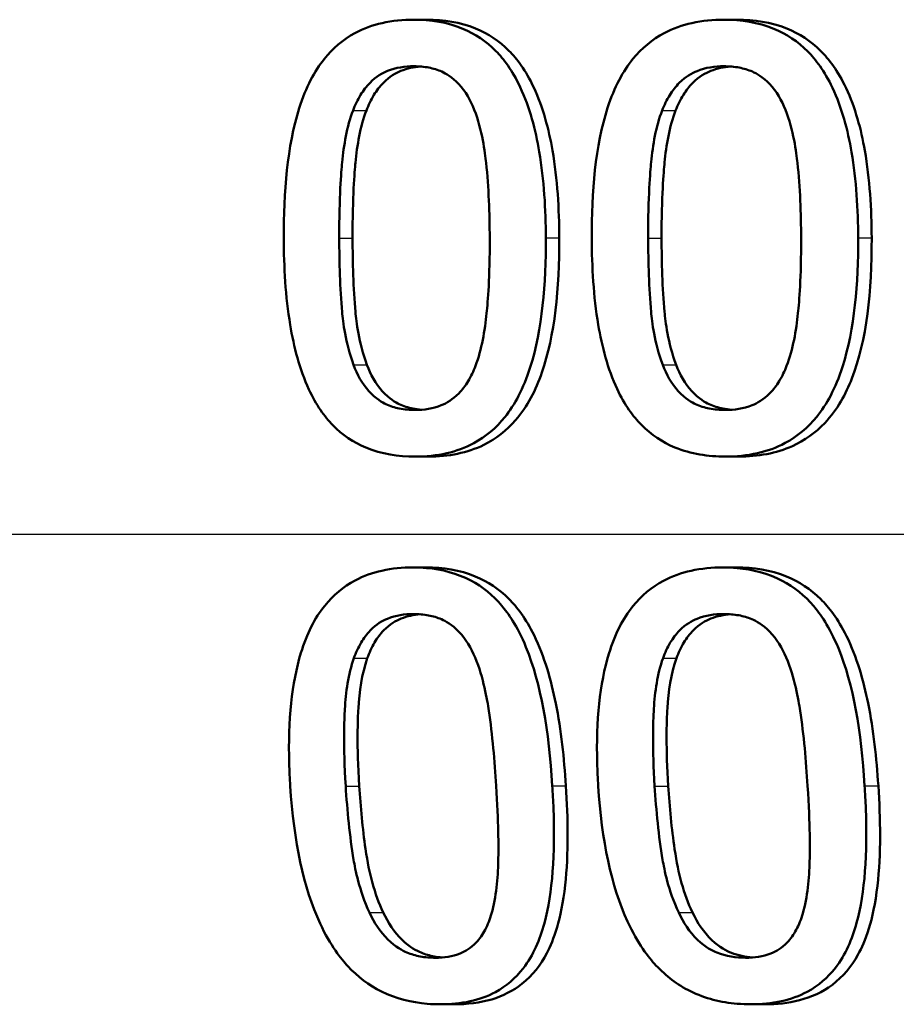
# Model space of a CAD drawing. Header units: millimetres. Extents: x 100 to 2000, y 93 to 2870.
# Tile 12 of 33: x 637.49 to 642.71, y 1537.45 to 1543.32. Entities that reach past the tile are written whole.
import ezdxf

# ---------------------------------------------------------------- set-up
doc = ezdxf.new("R2010")
doc.units = ezdxf.units.MM
doc.header["$LTSCALE"] = 10
doc.layers.add('Visible Edges(ISO)', color=7, linetype='Continuous', lineweight=50)
doc.layers.add('Visible Tangent Edges(ISO)', color=7, linetype='Continuous', lineweight=25)

msp = doc.modelspace()

# ---------------------------------------------------------------- linework, layer by layer
at = {"layer": 'Visible Edges(ISO)'}
for p, q in [((639.8352, 1543.3171), (639.9149, 1543.3171)), ((641.6833, 1543.3171), (641.7635, 1543.3171)), ((639.8443, 1540.7138), (639.924, 1540.7138)), ((641.6924, 1540.7138), (641.7727, 1540.7138)), ((639.8304, 1540.053), (639.9102, 1540.053)), ((641.6783, 1540.053), (641.7586, 1540.053)), ((639.995, 1537.4497), (640.0782, 1537.4497)), ((641.844, 1537.4497), (641.9278, 1537.4497))]:
    msp.add_line(p, q, dxfattribs=at)
for points, knots in [([(639.8352, 1543.3171), (639.7719, 1543.3171), (639.7084, 1543.3113), (639.5903, 1543.2843), (639.5361, 1543.2647), (639.4137, 1543.1985), (639.3527, 1543.1466), (639.2435, 1543.0101), (639.1929, 1542.9164), (639.0815, 1542.5643), (639.0596, 1542.2866), (639.0606, 1542.0145)], [-0.2297019, -0.2297019, -0.2297019, -0.2297019, -0.1976608, -0.1976608, -0.168451, -0.168451, -0.1276183, -0.1276183, -0.0816339, -0.0816339, 0, 0, 0, 0]), ([(640.6224, 1542.0165), (640.6218, 1542.1856), (640.6116, 1542.3631), (640.5611, 1542.6605), (640.5261, 1542.795), (640.4225, 1543.0159), (640.3712, 1543.0826), (640.2676, 1543.1881), (640.2018, 1543.2326), (640.0346, 1543.3022), (639.935, 1543.3171), (639.8352, 1543.3171)], [-0.1301869, -0.1301869, -0.1301869, -0.1301869, -0.0997619, -0.0997619, -0.0759506, -0.0759506, -0.0557659, -0.0557659, -0.0309595, -0.0309595, 0, 0, 0, 0]), ([(639.9149, 1543.3171), (640.0135, 1543.3171), (640.1121, 1543.3025), (640.2785, 1543.2343), (640.3447, 1543.1903), (640.4499, 1543.0843), (640.5024, 1543.0164), (640.6054, 1542.7956), (640.6399, 1542.6644), (640.6912, 1542.3678), (640.7017, 1542.1878), (640.7023, 1542.0165)], [0, 0, 0, 0, 0.0306012, 0.0306012, 0.0554069, 0.0554069, 0.076045, 0.076045, 0.0993384, 0.0993384, 0.1301612, 0.1301612, 0.1301612, 0.1301612]), ([(641.6833, 1543.3171), (641.6191, 1543.3171), (641.5548, 1543.3113), (641.4351, 1543.2845), (641.3802, 1543.2651), (641.2558, 1543.1992), (641.1937, 1543.1474), (641.0819, 1543.0105), (641.0308, 1542.9169), (640.9172, 1542.5664), (640.8948, 1542.2876), (640.8958, 1542.0145)], [-0.2273611, -0.2273611, -0.2273611, -0.2273611, -0.1959595, -0.1959595, -0.167356, -0.167356, -0.127294, -0.127294, -0.0819353, -0.0819353, 0, 0, 0, 0]), ([(642.4835, 1542.0165), (642.4829, 1542.185), (642.4726, 1542.3617), (642.4217, 1542.6583), (642.3864, 1542.7924), (642.2825, 1543.012), (642.2305, 1543.0799), (642.1244, 1543.187), (642.0573, 1543.2318), (641.887, 1543.302), (641.7851, 1543.3171), (641.6833, 1543.3171)], [-0.1329416, -0.1329416, -0.1329416, -0.1329416, -0.1015755, -0.1015755, -0.0769811, -0.0769811, -0.0563199, -0.0563199, -0.0313076, -0.0313076, 0, 0, 0, 0]), ([(641.7635, 1543.3171), (641.8638, 1543.3171), (641.9641, 1543.3025), (642.1335, 1543.2342), (642.2009, 1543.19), (642.3094, 1543.0822), (642.3629, 1543.0127), (642.4661, 1542.7935), (642.5008, 1542.6634), (642.5527, 1542.3678), (642.5634, 1542.1878), (642.564, 1542.0165)], [0, 0, 0, 0, 0.0308146, 0.0308146, 0.0558209, 0.0558209, 0.0771517, 0.0771517, 0.1012249, 0.1012249, 0.1333082, 0.1333082, 0.1333082, 0.1333082]), ([(639.4735, 1542.7762), (639.4858, 1542.8082), (639.5006, 1542.8395), (639.5346, 1542.8949), (639.5532, 1542.9193), (639.6116, 1542.9786), (639.6484, 1542.999), (639.7284, 1543.032), (639.7825, 1543.0396), (639.8362, 1543.0396)], [-0.03909306, -0.03909306, -0.03909306, -0.03909306, -0.03260064, -0.03260064, -0.02674294, -0.02674294, -0.01665849, -0.01665849, 0, 0, 0, 0]), ([(639.876, 1543.0381), (639.836, 1543.035), (639.7963, 1543.027), (639.7284, 1542.9993), (639.6913, 1542.9787), (639.6328, 1542.9192), (639.6143, 1542.8948), (639.5803, 1542.8395), (639.5655, 1542.8083), (639.5531, 1542.7762)], [0.00412338, 0.00412338, 0.00412338, 0.00412338, 0.01656898, 0.01656898, 0.02678558, 0.02678558, 0.03264899, 0.03264899, 0.03918096, 0.03918096, 0.03918096, 0.03918096]), ([(639.8362, 1543.0396), (639.866, 1543.0396), (639.8961, 1543.0372), (639.9519, 1543.0265), (639.9778, 1543.0187), (640.0258, 1542.9969), (640.0639, 1542.9762), (640.1442, 1542.8896), (640.1739, 1542.8363), (640.1959, 1542.7803)], [-0.07563204, -0.07563204, -0.07563204, -0.07563204, -0.05474211, -0.05474211, -0.03590897, -0.03590897, -0.01813724, -0.01813724, 0, 0, 0, 0]), ([(641.3155, 1542.7762), (641.328, 1542.8081), (641.343, 1542.8392), (641.3773, 1542.8943), (641.3961, 1542.9187), (641.4555, 1542.9783), (641.493, 1542.9989), (641.5743, 1543.0319), (641.6295, 1543.0396), (641.6843, 1543.0396)], [-0.0390286, -0.0390286, -0.0390286, -0.0390286, -0.03265223, -0.03265223, -0.0268904, -0.0268904, -0.01682142, -0.01682142, 0, 0, 0, 0]), ([(641.7244, 1543.0381), (641.6834, 1543.0351), (641.6429, 1543.027), (641.5743, 1542.9994), (641.5367, 1542.979), (641.4769, 1542.9194), (641.458, 1542.8951), (641.4234, 1542.8397), (641.4083, 1542.8084), (641.3957, 1542.7762)], [0.00411021, 0.00411021, 0.00411021, 0.00411021, 0.01669459, 0.01669459, 0.02676763, 0.02676763, 0.03251906, 0.03251906, 0.03893424, 0.03893424, 0.03893424, 0.03893424]), ([(641.6843, 1543.0396), (641.7145, 1543.0396), (641.745, 1543.0372), (641.8017, 1543.0265), (641.828, 1543.0187), (641.8769, 1542.997), (641.9158, 1542.9763), (641.9974, 1542.8896), (642.0276, 1542.8364), (642.05, 1542.7803)], [-0.07582166, -0.07582166, -0.07582166, -0.07582166, -0.05490624, -0.05490624, -0.03605612, -0.03605612, -0.01817029, -0.01817029, 0, 0, 0, 0]), ([(639.3913, 1542.0145), (639.3904, 1542.2628), (639.4034, 1542.4104), (639.4182, 1542.5686), (639.4368, 1542.6805), (639.4735, 1542.7762)], [-0.04785026, -0.04785026, -0.04785026, -0.04785026, -0.03091117, -0.03091117, 0, 0, 0, 0]), ([(639.5531, 1542.7762), (639.5163, 1542.6801), (639.4977, 1542.5675), (639.4829, 1542.4094), (639.47, 1542.2623), (639.4709, 1542.0145)], [0, 0, 0, 0, 0.03105754, 0.03105754, 0.04781804, 0.04781804, 0.04781804, 0.04781804]), ([(640.1959, 1542.7803), (640.2433, 1542.6595), (640.2598, 1542.5257), (640.2822, 1542.3188), (640.2875, 1542.1614), (640.288, 1542.0165)], [-0.06228831, -0.06228831, -0.06228831, -0.06228831, -0.04346907, -0.04346907, 0, 0, 0, 0]), ([(641.232, 1542.0145), (641.2311, 1542.2633), (641.2443, 1542.4116), (641.2596, 1542.5699), (641.2785, 1542.6811), (641.3155, 1542.7762)], [-0.04790555, -0.04790555, -0.04790555, -0.04790555, -0.03075578, -0.03075578, 0, 0, 0, 0]), ([(641.3957, 1542.7762), (641.3583, 1542.6804), (641.3394, 1542.5681), (641.3244, 1542.41), (641.3112, 1542.2625), (641.3121, 1542.0145)], [0, 0, 0, 0, 0.03099342, 0.03099342, 0.04785054, 0.04785054, 0.04785054, 0.04785054]), ([(642.05, 1542.7803), (642.0982, 1542.6595), (642.1149, 1542.5257), (642.1377, 1542.3188), (642.143, 1542.1614), (642.1435, 1542.0165)], [-0.06228208, -0.06228208, -0.06228208, -0.06228208, -0.04347266, -0.04347266, 0, 0, 0, 0]), ([(639.0606, 1542.0145), (639.0612, 1541.8447), (639.0711, 1541.666), (639.1207, 1541.3682), (639.155, 1541.2333), (639.254, 1541.0204), (639.3029, 1540.9525), (639.4103, 1540.8427), (639.4758, 1540.7985), (639.6431, 1540.7288), (639.7436, 1540.7138), (639.8443, 1540.7138)], [-0.1424446, -0.1424446, -0.1424446, -0.1424446, -0.1062221, -0.1062221, -0.0780814, -0.0780814, -0.0559799, -0.0559799, -0.0312288, -0.0312288, 0, 0, 0, 0]), ([(639.4767, 1541.2608), (639.4273, 1541.3924), (639.4138, 1541.5193), (639.3956, 1541.7142), (639.3918, 1541.8753), (639.3913, 1542.0145)], [-0.05839762, -0.05839762, -0.05839762, -0.05839762, -0.04174964, -0.04174964, 0, 0, 0, 0]), ([(639.4709, 1542.0145), (639.4714, 1541.8755), (639.4752, 1541.7148), (639.4933, 1541.5194), (639.5069, 1541.3925), (639.5564, 1541.2608)], [0, 0, 0, 0, 0.04168184, 0.04168184, 0.05853578, 0.05853578, 0.05853578, 0.05853578]), ([(639.8443, 1540.7138), (639.9071, 1540.7138), (639.9702, 1540.7197), (640.0877, 1540.7466), (640.1417, 1540.7662), (640.2647, 1540.8325), (640.3262, 1540.8848), (640.4367, 1541.0222), (640.4884, 1541.1171), (640.6011, 1541.4704), (640.6233, 1541.746), (640.6224, 1542.0165)], [-0.2294305, -0.2294305, -0.2294305, -0.2294305, -0.1976255, -0.1976255, -0.168549, -0.168549, -0.1275139, -0.1275139, -0.0811362, -0.0811362, 0, 0, 0, 0]), ([(640.7023, 1542.0165), (640.7033, 1541.7158), (640.6756, 1541.4346), (640.5627, 1541.1105), (640.5132, 1541.0124), (640.3885, 1540.8685), (640.3255, 1540.8193), (640.2031, 1540.759), (640.1507, 1540.7418), (640.0398, 1540.7188), (639.9818, 1540.7138), (639.924, 1540.7138)], [0, 0, 0, 0, 0.0902069, 0.0902069, 0.1323928, 0.1323928, 0.1642829, 0.1642829, 0.1861496, 0.1861496, 0.2090943, 0.2090943, 0.2090943, 0.2090943]), ([(640.288, 1542.0165), (640.2888, 1541.7784), (640.2768, 1541.6393), (640.2593, 1541.4659), (640.2401, 1541.3513), (640.2032, 1541.2547)], [-0.05255086, -0.05255086, -0.05255086, -0.05255086, -0.03116451, -0.03116451, 0, 0, 0, 0]), ([(640.8958, 1542.0145), (640.8964, 1541.8452), (640.9065, 1541.6671), (640.9565, 1541.37), (640.9911, 1541.2355), (641.0916, 1541.0213), (641.1416, 1540.9533), (641.25, 1540.8436), (641.3166, 1540.7992), (641.4871, 1540.7289), (641.5897, 1540.7138), (641.6924, 1540.7138)], [-0.1409676, -0.1409676, -0.1409676, -0.1409676, -0.1057538, -0.1057538, -0.0783528, -0.0783528, -0.0564787, -0.0564787, -0.031553, -0.031553, 0, 0, 0, 0]), ([(641.3188, 1541.2608), (641.2685, 1541.3924), (641.2548, 1541.5193), (641.2364, 1541.7142), (641.2325, 1541.8753), (641.232, 1542.0145)], [-0.05839992, -0.05839992, -0.05839992, -0.05839992, -0.04175196, -0.04175196, 0, 0, 0, 0]), ([(641.3121, 1542.0145), (641.3126, 1541.8755), (641.3165, 1541.7149), (641.3349, 1541.5195), (641.3486, 1541.3925), (641.399, 1541.2608)], [0, 0, 0, 0, 0.04167695, 0.04167695, 0.05855291, 0.05855291, 0.05855291, 0.05855291]), ([(641.6924, 1540.7138), (641.7567, 1540.7138), (641.8211, 1540.7198), (641.9413, 1540.7471), (641.9965, 1540.7668), (642.1217, 1540.8338), (642.1842, 1540.8865), (642.2954, 1541.0237), (642.3482, 1541.1187), (642.462, 1541.4732), (642.4844, 1541.7473), (642.4835, 1542.0165)], [-0.2332596, -0.2332596, -0.2332596, -0.2332596, -0.2002554, -0.2002554, -0.1701085, -0.1701085, -0.1277855, -0.1277855, -0.0807494, -0.0807494, 0, 0, 0, 0]), ([(642.564, 1542.0165), (642.5651, 1541.7005), (642.5339, 1541.405), (642.4106, 1541.0888), (642.3602, 1540.994), (642.2286, 1540.8549), (642.1645, 1540.8092), (642.0426, 1540.7543), (641.9914, 1540.7388), (641.8841, 1540.7183), (641.8283, 1540.7138), (641.7727, 1540.7138)], [0, 0, 0, 0, 0.0948083, 0.0948083, 0.1326035, 0.1326035, 0.1600736, 0.1600736, 0.1785249, 0.1785249, 0.1977358, 0.1977358, 0.1977358, 0.1977358]), ([(642.1435, 1542.0165), (642.1444, 1541.7784), (642.1321, 1541.6393), (642.1143, 1541.4659), (642.0948, 1541.3513), (642.0573, 1541.2547)], [-0.05256771, -0.05256771, -0.05256771, -0.05256771, -0.03118167, -0.03118167, 0, 0, 0, 0]), ([(639.8433, 1540.9914), (639.8119, 1540.9914), (639.7802, 1540.9939), (639.7217, 1541.0056), (639.6947, 1541.0141), (639.6488, 1541.0359), (639.6091, 1541.0574), (639.5272, 1541.149), (639.498, 1541.2033), (639.4767, 1541.2608)], [-0.08798752, -0.08798752, -0.08798752, -0.08798752, -0.06132944, -0.06132944, -0.03740527, -0.03740527, -0.01846486, -0.01846486, 0, 0, 0, 0]), ([(639.5564, 1541.2608), (639.5776, 1541.2032), (639.6069, 1541.1488), (639.689, 1541.0572), (639.7287, 1541.0357), (639.7749, 1541.0139), (639.802, 1541.0055), (639.8472, 1540.9965), (639.8649, 1540.9942), (639.8826, 1540.9929)], [0, 0, 0, 0, 0.01850112, 0.01850112, 0.03743343, 0.03743343, 0.06129516, 0.06129516, 0.07624365, 0.07624365, 0.07624365, 0.07624365]), ([(640.2032, 1541.2547), (640.1913, 1541.2228), (640.1769, 1541.1917), (640.1435, 1541.1365), (640.1251, 1541.1121), (640.0672, 1541.0531), (640.0302, 1541.0322), (639.95, 1540.9991), (639.8965, 1540.9914), (639.8433, 1540.9914)], [-0.03932472, -0.03932472, -0.03932472, -0.03932472, -0.03273054, -0.03273054, -0.02677018, -0.02677018, -0.01652359, -0.01652359, 0, 0, 0, 0]), ([(641.6914, 1540.9914), (641.6595, 1540.9914), (641.6274, 1540.9939), (641.568, 1541.0056), (641.5405, 1541.0141), (641.4938, 1541.0358), (641.4533, 1541.0574), (641.3701, 1541.1491), (641.3404, 1541.2033), (641.3188, 1541.2608)], [-0.0882854, -0.0882854, -0.0882854, -0.0882854, -0.06153364, -0.06153364, -0.03753847, -0.03753847, -0.01848375, -0.01848375, 0, 0, 0, 0]), ([(641.399, 1541.2608), (641.4206, 1541.2031), (641.4504, 1541.1488), (641.5339, 1541.0572), (641.5743, 1541.0356), (641.6214, 1541.0138), (641.6491, 1541.0054), (641.695, 1540.9964), (641.713, 1540.9942), (641.731, 1540.9928)], [0, 0, 0, 0, 0.01853467, 0.01853467, 0.03757801, 0.03757801, 0.06148775, 0.06148775, 0.07646919, 0.07646919, 0.07646919, 0.07646919]), ([(642.0573, 1541.2547), (642.0453, 1541.223), (642.0307, 1541.1921), (641.997, 1541.1371), (641.9785, 1541.1128), (641.9195, 1541.0533), (641.8817, 1541.0324), (641.8004, 1540.9992), (641.7457, 1540.9914), (641.6914, 1540.9914)], [-0.0391249, -0.0391249, -0.0391249, -0.0391249, -0.03270107, -0.03270107, -0.02688517, -0.02688517, -0.01669497, -0.01669497, 0, 0, 0, 0]), ([(639.8304, 1540.053), (639.7682, 1540.053), (639.7058, 1540.0473), (639.5899, 1540.0213), (639.5366, 1540.0025), (639.4159, 1539.9384), (639.3556, 1539.8879), (639.2448, 1539.7505), (639.1978, 1539.6578), (639.1084, 1539.3653), (639.0862, 1539.142), (639.0942, 1538.8402), (639.0963, 1538.7951), (639.0991, 1538.7503)], [-0.2455053, -0.2455053, -0.2455053, -0.2455053, -0.2128474, -0.2128474, -0.1830779, -0.1830779, -0.1412332, -0.1412332, -0.0915117, -0.0915117, -0.0136227, -0.0136227, 0, 0, 0, 0]), ([(640.6608, 1538.7523), (640.6403, 1539.079), (640.5933, 1539.3609), (640.4518, 1539.7048), (640.3968, 1539.7808), (640.307, 1539.8871), (640.2457, 1539.9376), (640.0925, 1540.0185), (640.0034, 1540.0413), (639.8847, 1540.0519), (639.8576, 1540.053), (639.8304, 1540.053)], [-0.1087218, -0.1087218, -0.1087218, -0.1087218, -0.0789742, -0.0789742, -0.061526, -0.061526, -0.0369213, -0.0369213, -0.0084247, -0.0084247, 0, 0, 0, 0]), ([(639.9102, 1540.053), (640.0096, 1540.053), (640.1091, 1540.0381), (640.2771, 1539.9687), (640.3438, 1539.9241), (640.4506, 1539.817), (640.5031, 1539.7489), (640.6142, 1539.5227), (640.6542, 1539.3801), (640.7136, 1539.0826), (640.7314, 1538.9143), (640.7417, 1538.7523)], [0, 0, 0, 0, 0.0308723, 0.0308723, 0.055865, 0.055865, 0.0767064, 0.0767064, 0.1028807, 0.1028807, 0.1333763, 0.1333763, 0.1333763, 0.1333763]), ([(641.6783, 1540.053), (641.6142, 1540.053), (641.55, 1540.0471), (641.4307, 1540.0204), (641.3759, 1540.001), (641.2531, 1539.9357), (641.1921, 1539.8846), (641.0822, 1539.7484), (641.0341, 1539.6565), (640.9438, 1539.361), (640.9216, 1539.1402), (640.9294, 1538.8411), (640.9315, 1538.7956), (640.9344, 1538.7503)], [-0.2536423, -0.2536423, -0.2536423, -0.2536423, -0.2183868, -0.2183868, -0.1863002, -0.1863002, -0.1418611, -0.1418611, -0.0906591, -0.0906591, -0.0137652, -0.0137652, 0, 0, 0, 0]), ([(642.522, 1538.7523), (642.5015, 1539.0762), (642.4545, 1539.3562), (642.3121, 1539.7014), (642.2559, 1539.7782), (642.165, 1539.8851), (642.1026, 1539.9361), (641.9464, 1540.018), (641.8555, 1540.0411), (641.7342, 1540.0518), (641.7062, 1540.053), (641.6783, 1540.053)], [-0.108845, -0.108845, -0.108845, -0.108845, -0.0796874, -0.0796874, -0.0622559, -0.0622559, -0.0373939, -0.0373939, -0.0085821, -0.0085821, 0, 0, 0, 0]), ([(641.7586, 1540.053), (641.86, 1540.053), (641.9613, 1540.038), (642.1326, 1539.9682), (642.2006, 1539.9233), (642.3091, 1539.8156), (642.363, 1539.7467), (642.4749, 1539.5198), (642.515, 1539.3794), (642.575, 1539.0834), (642.5931, 1538.9146), (642.6036, 1538.7523)], [0, 0, 0, 0, 0.0311512, 0.0311512, 0.0564111, 0.0564111, 0.0772858, 0.0772858, 0.1026094, 0.1026094, 0.1325528, 0.1325528, 0.1325528, 0.1325528]), ([(639.4785, 1539.512), (639.4901, 1539.5443), (639.5042, 1539.5758), (639.5371, 1539.6315), (639.5553, 1539.6561), (639.6126, 1539.715), (639.6488, 1539.7353), (639.7279, 1539.7679), (639.7816, 1539.7754), (639.835, 1539.7754)], [-0.03904978, -0.03904978, -0.03904978, -0.03904978, -0.03249379, -0.03249379, -0.02658821, -0.02658821, -0.01656234, -0.01656234, 0, 0, 0, 0]), ([(639.8749, 1539.7739), (639.8354, 1539.7709), (639.7963, 1539.763), (639.7289, 1539.7355), (639.693, 1539.7153), (639.636, 1539.6572), (639.6176, 1539.6325), (639.5843, 1539.5764), (639.5701, 1539.5446), (639.5584, 1539.512)], [0.00412795, 0.00412795, 0.00412795, 0.00412795, 0.01642718, 0.01642718, 0.02673068, 0.02673068, 0.03294995, 0.03294995, 0.03988616, 0.03988616, 0.03988616, 0.03988616]), ([(639.835, 1539.7754), (639.8645, 1539.7754), (639.8942, 1539.7731), (639.9496, 1539.7626), (639.9754, 1539.755), (640.0242, 1539.7335), (640.0629, 1539.7129), (640.1457, 1539.6263), (640.177, 1539.5726), (640.2008, 1539.5161)], [-0.07453188, -0.07453188, -0.07453188, -0.07453188, -0.05441402, -0.05441402, -0.0362351, -0.0362351, -0.0183907, -0.0183907, 0, 0, 0, 0]), ([(641.3205, 1539.512), (641.3322, 1539.5442), (641.3464, 1539.5756), (641.3798, 1539.6311), (641.3982, 1539.6556), (641.4566, 1539.7149), (641.4935, 1539.7352), (641.5737, 1539.7679), (641.6286, 1539.7754), (641.6829, 1539.7754)], [-0.03886792, -0.03886792, -0.03886792, -0.03886792, -0.03245267, -0.03245267, -0.02666585, -0.02666585, -0.0167027, -0.0167027, 0, 0, 0, 0]), ([(641.7231, 1539.774), (641.6828, 1539.771), (641.6429, 1539.7631), (641.5743, 1539.7356), (641.5377, 1539.7153), (641.4798, 1539.6573), (641.4612, 1539.6326), (641.4273, 1539.5766), (641.4127, 1539.5447), (641.4009, 1539.512)], [0.00411417, 0.00411417, 0.00411417, 0.00411417, 0.01651736, 0.01651736, 0.02687318, 0.02687318, 0.03310148, 0.03310148, 0.0400668, 0.0400668, 0.0400668, 0.0400668]), ([(641.6829, 1539.7754), (641.7127, 1539.7754), (641.7427, 1539.7731), (641.7987, 1539.7628), (641.8248, 1539.7553), (641.8748, 1539.7338), (641.9142, 1539.7132), (641.9986, 1539.6265), (642.0305, 1539.5728), (642.0547, 1539.5161)], [-0.07430246, -0.07430246, -0.07430246, -0.07430246, -0.05442586, -0.05442586, -0.03645924, -0.03645924, -0.01848895, -0.01848895, 0, 0, 0, 0]), ([(639.4298, 1538.7503), (639.4146, 1538.9938), (639.4216, 1539.1505), (639.4305, 1539.3083), (639.4452, 1539.4178), (639.4785, 1539.512)], [-0.0478385, -0.0478385, -0.0478385, -0.0478385, -0.03044193, -0.03044193, 0, 0, 0, 0]), ([(639.5584, 1539.512), (639.5255, 1539.419), (639.5109, 1539.3113), (639.5018, 1539.1536), (639.4948, 1538.9955), (639.5104, 1538.7503)], [0, 0, 0, 0, 0.03004334, 0.03004334, 0.0478025, 0.0478025, 0.0478025, 0.0478025]), ([(640.2008, 1539.5161), (640.2512, 1539.3964), (640.2729, 1539.2635), (640.3042, 1539.0544), (640.3172, 1538.8991), (640.3264, 1538.7523)], [-0.06443806, -0.06443806, -0.06443806, -0.06443806, -0.0445794, -0.0445794, 0, 0, 0, 0]), ([(641.2706, 1538.7503), (641.2564, 1538.9748), (641.2611, 1539.1289), (641.2719, 1539.3106), (641.2868, 1539.4187), (641.3205, 1539.512)], [-0.05506712, -0.05506712, -0.05506712, -0.05506712, -0.03012914, -0.03012914, 0, 0, 0, 0]), ([(641.4009, 1539.512), (641.3677, 1539.4198), (641.3528, 1539.3132), (641.3417, 1539.1315), (641.3372, 1538.9758), (641.3517, 1538.7503)], [0, 0, 0, 0, 0.0297807, 0.0297807, 0.05508423, 0.05508423, 0.05508423, 0.05508423]), ([(642.0547, 1539.5161), (642.1059, 1539.3966), (642.1279, 1539.2636), (642.1596, 1539.0544), (642.1728, 1538.8991), (642.1821, 1538.7523)], [-0.06450943, -0.06450943, -0.06450943, -0.06450943, -0.04459487, -0.04459487, 0, 0, 0, 0]), ([(639.0991, 1538.7503), (639.1197, 1538.4216), (639.1787, 1538.1438), (639.3393, 1537.7977), (639.4025, 1537.7206), (639.5012, 1537.6145), (639.5678, 1537.5637), (639.7301, 1537.4832), (639.8221, 1537.4607), (639.9424, 1537.4507), (639.9688, 1537.4497), (639.995, 1537.4497)], [-0.1091407, -0.1091407, -0.1091407, -0.1091407, -0.0807399, -0.0807399, -0.0628265, -0.0628265, -0.0372472, -0.0372472, -0.0081433, -0.0081433, 0, 0, 0, 0]), ([(639.5715, 1537.9967), (639.5099, 1538.1288), (639.4864, 1538.2559), (639.4534, 1538.45), (639.4389, 1538.6048), (639.4298, 1538.7503)], [-0.06160118, -0.06160118, -0.06160118, -0.06160118, -0.04421135, -0.04421135, 0, 0, 0, 0]), ([(639.5104, 1538.7503), (639.5184, 1538.6257), (639.5302, 1538.4964), (639.5595, 1538.2974), (639.5718, 1538.2344), (639.6059, 1538.1119), (639.627, 1538.0531), (639.6534, 1537.9967)], [0, 0, 0, 0, 0.03785291, 0.03785291, 0.0621827, 0.0621827, 0.08532315, 0.08532315, 0.08532315, 0.08532315]), ([(639.995, 1537.4497), (640.0549, 1537.4497), (640.1145, 1537.455), (640.2246, 1537.4795), (640.2747, 1537.4972), (640.3872, 1537.5574), (640.4424, 1537.605), (640.5481, 1537.7423), (640.5872, 1537.8352), (640.663, 1538.1146), (640.6777, 1538.3463), (640.666, 1538.6621), (640.6636, 1538.7073), (640.6608, 1538.7523)], [-0.223034, -0.223034, -0.223034, -0.223034, -0.1971409, -0.1971409, -0.1735362, -0.1735362, -0.1402968, -0.1402968, -0.0961181, -0.0961181, -0.0136923, -0.0136923, 0, 0, 0, 0]), ([(640.7417, 1538.7523), (640.7543, 1538.5564), (640.7582, 1538.3491), (640.7142, 1537.9527), (640.6685, 1537.8317), (640.5912, 1537.6839), (640.5428, 1537.6214), (640.4267, 1537.5294), (640.3661, 1537.4991), (640.2287, 1537.4581), (640.1536, 1537.4497), (640.0782, 1537.4497)], [0, 0, 0, 0, 0.059542, 0.059542, 0.1243725, 0.1243725, 0.1846637, 0.1846637, 0.2363188, 0.2363188, 0.2913702, 0.2913702, 0.2913702, 0.2913702]), ([(640.3264, 1538.7523), (640.34, 1538.535), (640.3408, 1538.3917), (640.3363, 1538.2019), (640.3269, 1538.0872), (640.2987, 1537.9906)], [-0.05835805, -0.05835805, -0.05835805, -0.05835805, -0.03158558, -0.03158558, 0, 0, 0, 0]), ([(640.9344, 1538.7503), (640.9547, 1538.4274), (641.0127, 1538.1537), (641.1705, 1537.8099), (641.2335, 1537.7303), (641.3376, 1537.6181), (641.4058, 1537.5661), (641.572, 1537.484), (641.6663, 1537.4609), (641.7899, 1537.4507), (641.817, 1537.4497), (641.844, 1537.4497)], [-0.1153629, -0.1153629, -0.1153629, -0.1153629, -0.0839324, -0.0839324, -0.0640721, -0.0640721, -0.03794, -0.03794, -0.0082991, -0.0082991, 0, 0, 0, 0]), ([(641.414, 1537.9967), (641.3515, 1538.1289), (641.3277, 1538.2558), (641.2943, 1538.4501), (641.2798, 1538.6047), (641.2706, 1538.7503)], [-0.06161609, -0.06161609, -0.06161609, -0.06161609, -0.04422088, -0.04422088, 0, 0, 0, 0]), ([(641.3517, 1538.7503), (641.3597, 1538.6255), (641.3717, 1538.4959), (641.4015, 1538.2965), (641.4139, 1538.2337), (641.4484, 1538.1114), (641.4697, 1538.0528), (641.4964, 1537.9967)], [0, 0, 0, 0, 0.03793056, 0.03793056, 0.06234879, 0.06234879, 0.08557213, 0.08557213, 0.08557213, 0.08557213]), ([(641.844, 1537.4497), (641.9057, 1537.4497), (641.9674, 1537.4551), (642.0808, 1537.4804), (642.1324, 1537.4987), (642.2465, 1537.5601), (642.3018, 1537.6079), (642.4081, 1537.7451), (642.4474, 1537.8378), (642.524, 1538.1164), (642.5388, 1538.347), (642.5273, 1538.6609), (642.5249, 1538.7067), (642.522, 1538.7523)], [-0.2221742, -0.2221742, -0.2221742, -0.2221742, -0.1958818, -0.1958818, -0.1719944, -0.1719944, -0.1391857, -0.1391857, -0.0955683, -0.0955683, -0.0138731, -0.0138731, 0, 0, 0, 0]), ([(642.6036, 1538.7523), (642.6163, 1538.5554), (642.6201, 1538.3463), (642.5737, 1537.9452), (642.5253, 1537.8228), (642.4433, 1537.6751), (642.3935, 1537.6144), (642.2713, 1537.5226), (642.2052, 1537.4925), (642.0669, 1537.4566), (641.9974, 1537.4497), (641.9278, 1537.4497)], [0, 0, 0, 0, 0.0598774, 0.0598774, 0.1257468, 0.1257468, 0.1847915, 0.1847915, 0.238895, 0.238895, 0.2887983, 0.2887983, 0.2887983, 0.2887983]), ([(642.1821, 1538.7523), (642.1971, 1538.5146), (642.1959, 1538.3689), (642.1918, 1538.202), (642.1821, 1538.0873), (642.1533, 1537.9906)], [-0.05130762, -0.05130762, -0.05130762, -0.05130762, -0.03153314, -0.03153314, 0, 0, 0, 0]), ([(639.9641, 1537.7272), (639.934, 1537.7272), (639.9035, 1537.7295), (639.8463, 1537.7402), (639.8196, 1537.7478), (639.7701, 1537.7689), (639.7279, 1537.7898), (639.6345, 1537.8814), (639.5988, 1537.9373), (639.5715, 1537.9967)], [-0.08396283, -0.08396283, -0.08396283, -0.08396283, -0.06053129, -0.06053129, -0.03924326, -0.03924326, -0.01971636, -0.01971636, 0, 0, 0, 0]), ([(639.6534, 1537.9967), (639.6812, 1537.9363), (639.7178, 1537.8795), (639.812, 1537.7888), (639.8538, 1537.7681), (639.9041, 1537.7472), (639.9304, 1537.7398), (639.9728, 1537.732), (639.9887, 1537.73), (640.0046, 1537.7288)], [0, 0, 0, 0, 0.02007551, 0.02007551, 0.03923606, 0.03923606, 0.05864369, 0.05864369, 0.07012279, 0.07012279, 0.07012279, 0.07012279]), ([(640.2987, 1537.9906), (640.2892, 1537.9568), (640.2768, 1537.9238), (640.2461, 1537.8658), (640.2286, 1537.8404), (640.1768, 1537.786), (640.1442, 1537.7663), (640.0663, 1537.7343), (640.0153, 1537.7272), (639.9641, 1537.7272)], [-0.04253786, -0.04253786, -0.04253786, -0.04253786, -0.03416229, -0.03416229, -0.02667765, -0.02667765, -0.01588502, -0.01588502, 0, 0, 0, 0]), ([(641.8129, 1537.7272), (641.7551, 1537.7272), (641.6965, 1537.7355), (641.6169, 1537.7681), (641.5738, 1537.7891), (641.4784, 1537.8807), (641.4419, 1537.9368), (641.414, 1537.9967)], [-0.08241882, -0.08241882, -0.08241882, -0.08241882, -0.03966325, -0.03966325, -0.01995277, -0.01995277, 0, 0, 0, 0]), ([(641.4964, 1537.9967), (641.5249, 1537.9357), (641.5623, 1537.8788), (641.6585, 1537.788), (641.7012, 1537.7673), (641.7683, 1537.7406), (641.8109, 1537.732), (641.8537, 1537.7288)], [0, 0, 0, 0, 0.02033314, 0.02033314, 0.03966659, 0.03966659, 0.06905961, 0.06905961, 0.06905961, 0.06905961]), ([(642.1533, 1537.9906), (642.1436, 1537.9567), (642.1309, 1537.9235), (642.0994, 1537.8653), (642.0815, 1537.8399), (642.0291, 1537.7861), (641.9962, 1537.7664), (641.9167, 1537.7343), (641.8648, 1537.7272), (641.8129, 1537.7272)], [-0.04313934, -0.04313934, -0.04313934, -0.04313934, -0.03453147, -0.03453147, -0.02683792, -0.02683792, -0.01595151, -0.01595151, 0, 0, 0, 0])]:
    msp.add_open_spline(points, degree=3, knots=knots, dxfattribs=at)
at = {"layer": 'Visible Tangent Edges(ISO)'}
for p, q in [((639.4735, 1542.7762), (639.5531, 1542.7762)), ((641.3155, 1542.7762), (641.3957, 1542.7762)), ((639.3913, 1542.0145), (639.4709, 1542.0145)), ((640.6224, 1542.0165), (640.7023, 1542.0165)), ((641.232, 1542.0145), (641.3121, 1542.0145)), ((642.4835, 1542.0165), (642.564, 1542.0165)), ((639.4767, 1541.2608), (639.5564, 1541.2608)), ((641.3188, 1541.2608), (641.399, 1541.2608)), ((699.4509, 1540.2486), (636.4939, 1540.2486)), ((639.4785, 1539.512), (639.5584, 1539.512)), ((641.3205, 1539.512), (641.4009, 1539.512)), ((639.4298, 1538.7503), (639.5104, 1538.7503)), ((640.6608, 1538.7523), (640.7417, 1538.7523)), ((641.2706, 1538.7503), (641.3517, 1538.7503)), ((642.522, 1538.7523), (642.6036, 1538.7523)), ((639.5715, 1537.9967), (639.6534, 1537.9967)), ((641.414, 1537.9967), (641.4964, 1537.9967))]:
    msp.add_line(p, q, dxfattribs=at)

doc.saveas('drawing.dxf')
